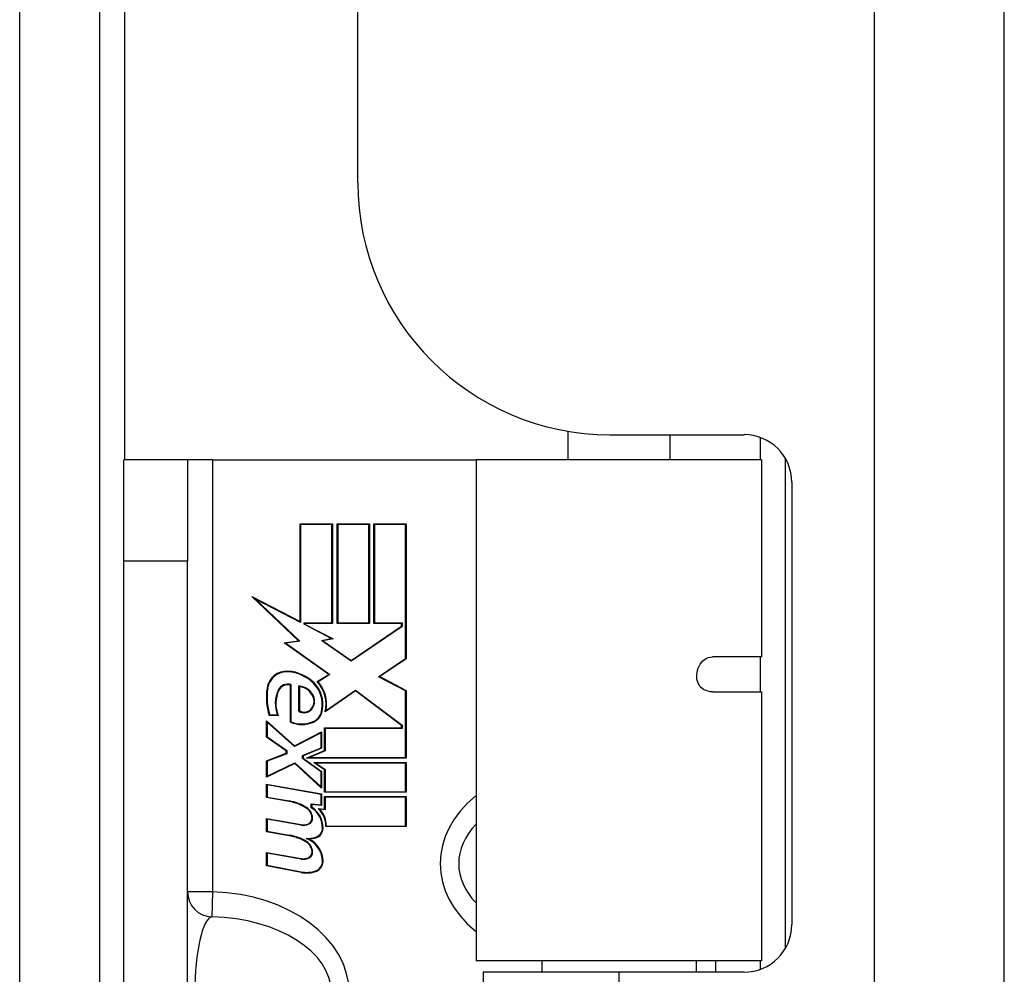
# Model space of a CAD drawing. Header units: inches. Extents: x 18 to 202, y 13 to 131.
# Tile 14 of 54: x 74.32 to 75.54, y 81.27 to 82.45. Entities that reach past the tile are written whole.
import ezdxf

# ---------------------------------------------------------------- set-up
doc = ezdxf.new("R2010")
doc.units = ezdxf.units.IN
doc.header["$MEASUREMENT"] = 0
doc.layers.add('Visible Edges(ANSI)', color=7, linetype='Continuous', lineweight=25)
doc.layers.add('Visible Tangent Edges(ANSI)', color=7, linetype='Continuous', lineweight=25)

msp = doc.modelspace()

# ---------------------------------------------------------------- linework, layer by layer
at = {"layer": 'Visible Edges(ANSI)'}
for p, q in [((74.4201, 55.1012), (74.4201, 85.0253)), ((74.7396, 82.2467), (74.7396, 84.7427)), ((75.5396, 55.2617), (75.5396, 84.7427)), ((74.9996, 81.9391), (74.9996, 81.9037)), ((75.0516, 81.9347), (75.2175, 81.9347)), ((75.1256, 81.9347), (75.1256, 81.9037)), ((74.4501, 81.7787), (74.4501, 81.9037)), ((74.5288, 81.9037), (74.4501, 81.9037)), ((74.5598, 81.9037), (74.5288, 81.9037)), ((74.5288, 81.9037), (74.5288, 81.7787)), ((74.5598, 81.9037), (74.8859, 81.9037)), ((75.2393, 81.9037), (74.8859, 81.9037)), ((74.8859, 81.9037), (74.8859, 81.2832)), ((75.2393, 81.9037), (75.2393, 81.6596)), ((75.2683, 81.9058), (75.2683, 81.2981)), ((75.2766, 81.8757), (75.2766, 81.3283)), ((74.6681, 81.7033), (74.6681, 81.8245)), ((74.6681, 81.8245), (74.7082, 81.8245)), ((74.7075, 81.8237), (74.6688, 81.8237)), ((74.6688, 81.8237), (74.6688, 81.702)), ((74.7075, 81.7019), (74.7075, 81.8237)), ((74.7082, 81.8245), (74.7082, 81.7011)), ((74.7138, 81.8245), (74.754, 81.8245)), ((74.7138, 81.7011), (74.7138, 81.8245)), ((74.7532, 81.8237), (74.7146, 81.8237)), ((74.7146, 81.8237), (74.7146, 81.7019)), ((74.7532, 81.7019), (74.7532, 81.8237)), ((74.754, 81.8245), (74.754, 81.7011)), ((74.7592, 81.7011), (74.7592, 81.8245)), ((74.7592, 81.8245), (74.7993, 81.8245)), ((74.7986, 81.8237), (74.76, 81.8237)), ((74.76, 81.8237), (74.76, 81.7019)), ((74.7986, 81.6576), (74.7986, 81.8237)), ((74.7993, 81.8245), (74.7993, 81.6572)), ((74.4501, 79.5287), (74.4501, 81.7787)), ((74.5288, 79.5287), (74.5288, 81.7787)), ((74.6662, 81.6795), (74.6085, 81.7343)), ((74.6085, 81.7343), (74.6681, 81.7033)), ((74.6688, 81.702), (74.6128, 81.7312)), ((74.6128, 81.7312), (74.6678, 81.679)), ((74.673, 81.6999), (74.673, 81.7019)), ((74.673, 81.7019), (74.7075, 81.7019)), ((74.7146, 81.7019), (74.7532, 81.7019)), ((74.76, 81.7019), (74.7945, 81.7019)), ((74.7945, 81.7019), (74.7945, 81.6974)), ((74.7067, 81.6823), (74.673, 81.6999)), ((74.7082, 81.7011), (74.6737, 81.7011)), ((74.6737, 81.7011), (74.6737, 81.7003)), ((74.6737, 81.7003), (74.709, 81.682)), ((74.754, 81.7011), (74.7138, 81.7011)), ((74.7945, 81.6974), (74.7314, 81.6541)), ((74.7315, 81.655), (74.7937, 81.6978)), ((74.7937, 81.7011), (74.7592, 81.7011)), ((74.7937, 81.6978), (74.7937, 81.7011)), ((74.6485, 81.677), (74.6662, 81.6795)), ((74.6678, 81.679), (74.6504, 81.6765)), ((74.6945, 81.6799), (74.7067, 81.6823)), ((74.7314, 81.6541), (74.6945, 81.6799)), ((74.709, 81.682), (74.6964, 81.6795)), ((74.6964, 81.6795), (74.7315, 81.655)), ((74.7035, 81.6377), (74.6485, 81.677)), ((74.6504, 81.6765), (74.7049, 81.6377)), ((74.7652, 81.6351), (74.7986, 81.6576)), ((74.7993, 81.6572), (74.7667, 81.6352)), ((75.2393, 81.6596), (75.1785, 81.6596)), ((74.6891, 81.6291), (74.7035, 81.6377)), ((74.7049, 81.6377), (74.6903, 81.6289)), ((74.7986, 81.6174), (74.7652, 81.6351)), ((74.7667, 81.6352), (74.7993, 81.6179)), ((74.6561, 81.5789), (74.6561, 81.6246)), ((74.6568, 81.6251), (74.6568, 81.5793)), ((74.6666, 81.5923), (74.6666, 81.6236)), ((74.6673, 81.6227), (74.6673, 81.5927)), ((74.7365, 81.6175), (74.6992, 81.5916)), ((74.7003, 81.5933), (74.7365, 81.6184)), ((74.7365, 81.6184), (74.7945, 81.5751)), ((74.7937, 81.5748), (74.7365, 81.6175)), ((74.7986, 81.535), (74.7986, 81.6174)), ((74.7993, 81.6179), (74.7993, 81.5342)), ((75.1785, 81.6163), (75.2393, 81.6163)), ((75.2393, 81.6163), (75.2393, 81.2832)), ((74.6265, 81.5601), (74.6265, 81.5804)), ((74.6265, 81.5804), (74.6613, 81.5496)), ((74.6411, 81.5871), (74.6298, 81.5871)), ((74.6304, 81.5879), (74.64, 81.5879)), ((74.6612, 81.5487), (74.6272, 81.5787)), ((74.6272, 81.5787), (74.6272, 81.5605)), ((74.6983, 81.5436), (74.6983, 81.5717)), ((74.6983, 81.5717), (74.7937, 81.5717)), ((74.7945, 81.571), (74.699, 81.571)), ((74.699, 81.571), (74.699, 81.5431)), ((74.7937, 81.5717), (74.7937, 81.5748)), ((74.7945, 81.5751), (74.7945, 81.571)), ((74.6508, 81.5432), (74.6265, 81.5601)), ((74.6272, 81.5605), (74.6516, 81.5436)), ((74.694, 81.5656), (74.6612, 81.5487)), ((74.6613, 81.5496), (74.6947, 81.5669)), ((74.694, 81.5471), (74.694, 81.5656)), ((74.6947, 81.5669), (74.6947, 81.5466)), ((74.6516, 81.5436), (74.6516, 81.5397)), ((74.671, 81.5373), (74.694, 81.5471)), ((74.6947, 81.5466), (74.6717, 81.5369)), ((74.6762, 81.5342), (74.6983, 81.5436)), ((74.6265, 81.5309), (74.6508, 81.5402)), ((74.6516, 81.5397), (74.6272, 81.5303)), ((74.6508, 81.5402), (74.6508, 81.5432)), ((74.671, 81.5338), (74.671, 81.5373)), ((74.694, 81.5172), (74.671, 81.5338)), ((74.6717, 81.5369), (74.6717, 81.5342)), ((74.6717, 81.5342), (74.6947, 81.5175)), ((74.7993, 81.5342), (74.6762, 81.5342)), ((74.699, 81.5431), (74.6799, 81.535)), ((74.6799, 81.535), (74.7986, 81.535)), ((74.6265, 81.5106), (74.6265, 81.5309)), ((74.6616, 81.5275), (74.6265, 81.5106)), ((74.6272, 81.5303), (74.6272, 81.5118)), ((74.6272, 81.5118), (74.6617, 81.5284)), ((74.6947, 81.4971), (74.6616, 81.5275)), ((74.6617, 81.5284), (74.694, 81.4988)), ((74.6853, 81.529), (74.7993, 81.529)), ((74.6983, 81.5196), (74.6853, 81.529)), ((74.7986, 81.5282), (74.6876, 81.5282)), ((74.6876, 81.5282), (74.699, 81.52)), ((74.6983, 81.4919), (74.6983, 81.5196)), ((74.699, 81.52), (74.699, 81.4926)), ((74.7986, 81.4926), (74.7986, 81.5282)), ((74.7993, 81.529), (74.7993, 81.4919)), ((74.694, 81.4988), (74.694, 81.5172)), ((74.6947, 81.5175), (74.6947, 81.4971)), ((74.6265, 81.502), (74.6947, 81.4899)), ((74.6265, 81.4855), (74.6265, 81.502)), ((74.6272, 81.5011), (74.6272, 81.4861)), ((74.694, 81.4893), (74.6272, 81.5011)), ((74.6546, 81.4805), (74.6265, 81.4855)), ((74.6272, 81.4861), (74.6547, 81.4813)), ((74.694, 81.4765), (74.694, 81.4893)), ((74.6947, 81.4899), (74.6947, 81.4757)), ((74.7993, 81.4919), (74.6983, 81.4919)), ((74.6983, 81.4866), (74.7993, 81.4866)), ((74.6983, 81.4712), (74.6983, 81.4866)), ((74.699, 81.4926), (74.7986, 81.4926)), ((74.7986, 81.4859), (74.699, 81.4859)), ((74.699, 81.4859), (74.699, 81.4704)), ((74.7986, 81.4502), (74.7986, 81.4859)), ((74.7993, 81.4866), (74.7993, 81.4495)), ((74.682, 81.4727), (74.682, 81.4776)), ((74.682, 81.4776), (74.694, 81.4765)), ((74.6947, 81.4757), (74.6827, 81.4768)), ((74.6827, 81.4768), (74.6827, 81.4732)), ((74.6906, 81.4719), (74.6983, 81.4712)), ((74.699, 81.4704), (74.6925, 81.471)), ((74.6265, 81.4431), (74.6265, 81.4596)), ((74.6265, 81.4596), (74.6696, 81.452)), ((74.6694, 81.4513), (74.6272, 81.4587)), ((74.6272, 81.4587), (74.6272, 81.4437)), ((74.7993, 81.4495), (74.7, 81.4495)), ((74.7007, 81.4502), (74.7986, 81.4502)), ((74.6546, 81.4381), (74.6265, 81.4431)), ((74.6272, 81.4437), (74.6547, 81.4389)), ((74.6265, 81.4011), (74.6265, 81.4176)), ((74.6265, 81.4176), (74.6696, 81.41)), ((74.6695, 81.4093), (74.6272, 81.4167)), ((74.6272, 81.4167), (74.6272, 81.4017)), ((74.6693, 81.3928), (74.6265, 81.4011)), ((74.6272, 81.4017), (74.6694, 81.3935)), ((75.2393, 81.2832), (74.8859, 81.2832)), ((74.9671, 81.2832), (74.9671, 81.2692)), ((75.1581, 81.2832), (75.1581, 81.2692)), ((75.182, 81.2832), (75.182, 81.2692)), ((75.0626, 81.2692), (74.8946, 81.2692)), ((74.8946, 81.2692), (74.8946, 80.0382)), ((75.2175, 81.2692), (75.0626, 81.2692))]:
    msp.add_line(p, q, dxfattribs=at)
at = {"layer": 'Visible Edges(ANSI)', "flags": 128}
msp.add_lwpolyline([(75.1785, 81.6163), (75.1757, 81.6165), (75.1729, 81.6171), (75.1701, 81.618), (75.1675, 81.6192), (75.1653, 81.6208), (75.1634, 81.6227), (75.1619, 81.6248), (75.1607, 81.6271), (75.1598, 81.6295), (75.1592, 81.6321), (75.159, 81.6348), (75.159, 81.6375), (75.1594, 81.6403), (75.16, 81.643), (75.1608, 81.6456), (75.1619, 81.6481), (75.1633, 81.6505), (75.1648, 81.6527), (75.1666, 81.6547), (75.1686, 81.6563), (75.1708, 81.6577), (75.1732, 81.6588), (75.1758, 81.6594), (75.1785, 81.6596)], dxfattribs=at)
at = {"layer": 'Visible Edges(ANSI)'}
for centre, radius, start, end in [((75.0516, 82.2467), 0.312, 180, 270), ((75.2175, 81.8757), 0.0591, 0, 90), ((74.6516, 81.6172), 0.0247, 86.5646, 171.5605), ((74.6516, 81.6172), 0.0239, 86.5646, 171.5605), ((74.6501, 81.5922), 0.049, 44.1684, 86.5646), ((74.6501, 81.5922), 0.0498, 44.1684, 86.5646), ((74.659, 81.6008), 0.0413, 347.079, 43.1785), ((74.659, 81.6008), 0.042, 349.6582, 41.9139), ((74.7023, 81.6097), 0.0759, 171.5605, 197.3343), ((74.7023, 81.6097), 0.0751, 171.5605, 196.9141), ((74.6765, 81.6018), 0.0391, 154.6784, 200.9242), ((74.6765, 81.6018), 0.0384, 154.6784, 202.5609), ((74.6527, 81.6131), 0.0128, 70.9907, 154.6784), ((74.6527, 81.6131), 0.012, 73.5261, 154.6784), ((74.6648, 81.6019), 0.0218, 19.3797, 85.226), ((74.6648, 81.6019), 0.021, 19.3797, 82.9975), ((74.659, 81.6008), 0.0366, 350.3604, 44.1684), ((74.659, 81.6008), 0.0374, 350.4085, 44.1684), ((74.6717, 81.6043), 0.0137, 321.1652, 19.3797), ((74.6717, 81.6043), 0.0144, 321.1652, 19.3797), ((74.673, 81.6032), 0.0127, 239.421, 321.1652), ((74.673, 81.6032), 0.0119, 241.4547, 321.1652), ((74.6769, 81.5962), 0.0183, 293.8445, 355.1757), ((74.6769, 81.5962), 0.019, 293.8445, 355.0802), ((74.6703, 81.6111), 0.0352, 246.1555, 293.8445), ((74.6703, 81.6111), 0.0345, 246.9643, 293.8445), ((74.6445, 81.4233), 0.0581, 57.5992, 80), ((74.6445, 81.4233), 0.0589, 57.5992, 80), ((74.6672, 81.4591), 0.0157, 6.03, 57.5992), ((74.6672, 81.4591), 0.0165, 6.03, 57.5992), ((74.6665, 81.4479), 0.0293, 359.4776, 58.2123), ((74.6665, 81.4479), 0.03, 359.4776, 57.4114), ((74.67, 81.4501), 0.03, 358.7952, 46.5849), ((74.67, 81.4501), 0.0307, 0.2222, 42.7339), ((74.6754, 81.4599), 0.0075, 293.5571, 6.03), ((74.6754, 81.4599), 0.00825, 293.5571, 6.03), ((74.6722, 81.4671), 0.0161, 260, 293.5571), ((74.6722, 81.4671), 0.0154, 260, 293.5571), ((74.6839, 81.4477), 0.0119, 286.9928, 359.4776), ((74.6839, 81.4477), 0.0127, 286.9928, 359.4776), ((74.6453, 81.3808), 0.0581, 58.5584, 80.8257), ((74.6453, 81.3808), 0.0589, 58.5524, 80.8204), ((74.6771, 81.47), 0.0352, 267.7769, 286.9928), ((74.6658, 81.4065), 0.0299, 359.6788, 70.8136), ((74.6771, 81.47), 0.036, 273.6169, 286.9928), ((74.6658, 81.4065), 0.0307, 359.6788, 63.9508), ((74.6672, 81.4171), 0.0158, 6.1027, 57.6083), ((74.6672, 81.4171), 0.0165, 6.1027, 57.6301), ((74.6722, 81.4251), 0.0161, 260.0076, 293.5487), ((74.6722, 81.4251), 0.0154, 259.9922, 293.5487), ((74.6754, 81.4179), 0.0075, 293.5487, 6.1027), ((74.6754, 81.4179), 0.00825, 293.5487, 6.1027), ((74.6834, 81.4064), 0.0124, 288.4748, 359.6788), ((74.6834, 81.4064), 0.0131, 288.4748, 359.6788), ((74.6762, 81.4281), 0.036, 259, 288.4748), ((74.6762, 81.4281), 0.0353, 259, 288.4748), ((75.2175, 81.3283), 0.0591, 270, 0)]:
    msp.add_arc(centre, radius, start, end, dxfattribs=at)
at = {"layer": 'Visible Tangent Edges(ANSI)'}
for p, q in [((75.3786, 84.7427), (75.3786, 55.2617)), ((74.3211, 55.2002), (74.3211, 84.5636)), ((74.4511, 81.9037), (74.4511, 84.1731)), ((75.2373, 81.9313), (75.2373, 81.9037)), ((74.5598, 81.9037), (74.5598, 81.3687)), ((74.4501, 81.7787), (74.5288, 81.7787)), ((75.2373, 81.6596), (75.2373, 81.6163)), ((74.5598, 81.3687), (74.5288, 81.3687)), ((74.5598, 81.3687), (74.5589, 81.3377)), ((75.2373, 81.2832), (75.2373, 81.2726)), ((75.0626, 81.2692), (75.0626, 80.0382))]:
    msp.add_line(p, q, dxfattribs=at)
for centre, major_axis, ratio, start_param, end_param in [((75.0102, 81.4037), (-0.1687, 0), 0.738148, 5.541714, 7.024657), ((75.0102, 81.4037), (-0.1458, 0), 0.641365, 5.734541, 6.83183), ((74.5598, 81.3687), (-0.031, 0), 0.999578, 0, 1.54176), ((74.5526, 81.2443), (0.1761, 0), 0.707107, 4.753458, 7.812913), ((74.5598, 81.2443), (0, 0.0935), 0.234442, 0.041069, 3.100524), ((74.5526, 81.2443), (0.1541, 0), 0.606555, 4.753458, 7.812913)]:
    msp.add_ellipse(centre, major_axis=major_axis, ratio=ratio, start_param=start_param, end_param=end_param, dxfattribs=at)

doc.saveas('drawing.dxf')
